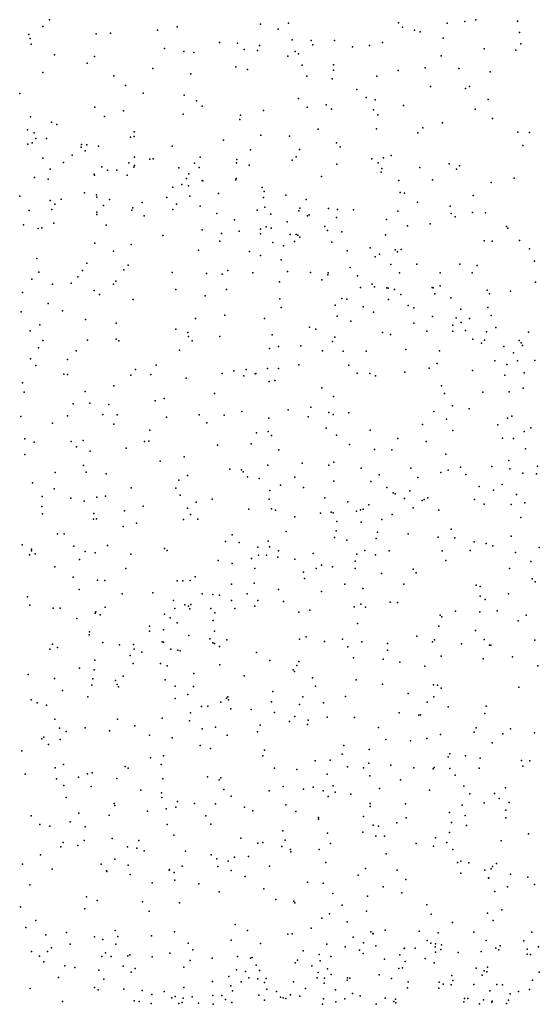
# Model space of a CAD drawing. Header units: metres. Extents: x -25 to 25, y -27.7 to 27.8.
# Tile 114 of 209: x -1.2 to -0.5, y -1.3 to 0. Entities that reach past the tile are written whole.
import ezdxf

# ---------------------------------------------------------------- set-up
doc = ezdxf.new("R2010")
doc.units = ezdxf.units.M

msp = doc.modelspace()

# ---------------------------------------------------------------- linework, layer by layer
for p in [(-1.1751, 0.0001, -7.0279), (-1.1661, 0.009, -10.1385), (-0.8793, 0.0033, -9.4139), (-0.8412, 0.0049, 3.7139), (-0.6914, 0.0051, -14.6536), (-0.6255, 0.0047, -12.1609), (-0.6015, 0.0068, -24.1347), (-0.5864, 0.0094, -7.0442), (-0.5296, 0.0075, 27.9547), (-1.1941, -0.0108, 15.3738), (-1.1024, -0.0097, -12.1197), (-1.0831, -0.0088, 13.4426), (-1.0194, -0.005, 22.8101), (-0.9923, -0.0002, 13.3679), (-0.855, -0.0036, 4.4714), (-0.6861, -0.0008, -23.7338), (-0.6699, -0.0048, -9.3766), (-0.6619, -0.0072, -24.9089), (-0.5269, -0.0081, -14.8971), (-1.1925, -0.0161, 15.6151), (-1.1908, -0.024, 13.5552), (-0.935, -0.0214, 9.2223), (-0.9106, -0.0225, -12.1569), (-0.8804, -0.0256, 28.3531), (-0.836, -0.0179, 22.9672), (-0.8103, -0.0189, 28.2931), (-0.8079, -0.0249, 13.2189), (-0.7784, -0.0188, -9.3933), (-0.7308, -0.0257, -14.2555), (-0.7134, -0.0215, 23.1621), (-0.6306, -0.0159, 13.1346), (-0.5252, -0.0233, -7.0283), (-1.1594, -0.0386, -13.4793), (-1.0097, -0.0297, -7.0017), (-0.9832, -0.0337, -12.1424), (-0.9697, -0.035, 4.822), (-0.9012, -0.0312, -27.7015), (-0.8834, -0.0326, -10.049), (-0.8322, -0.0338, -12.1617), (-0.8273, -0.037, -7.0036), (-0.7543, -0.0277, -7.0144), (-0.6334, -0.0397, 28.0856), (-0.575, -0.03, -9.3389), (-0.5322, -0.0322, 13.063), (-1.115, -0.0498, 22.7725), (-1.1049, -0.0406, -10.1223), (-0.8418, -0.0404, 9.2735), (-0.8224, -0.0526, 14.8434), (-0.7798, -0.052, 23.0972), (-1.175, -0.0622, 15.4978), (-1.0786, -0.0667, -9.4138), (-1.0254, -0.0568, -23.4435), (-0.9737, -0.064, 22.8965), (-0.9126, -0.0549, 13.2715), (-0.897, -0.0581, -6.9833), (-0.7798, -0.059, 3.2867), (-0.6919, -0.0596, -12.1679), (-0.6551, -0.0559, 19.4206), (-0.6095, -0.0569, 9.3744), (-0.5669, -0.0617, -12.1536), (-1.0629, -0.0802, -6.9664), (-0.816, -0.0675, 9.4953), (-0.7819, -0.0708, -20.9951), (-0.721, -0.0676, -9.985), (-1.2066, -0.0908, -23.2146), (-1.0385, -0.0906, -10.1017), (-0.9828, -0.0934, -6.9594), (-0.7482, -0.0857, 9.3226), (-0.648, -0.0816, -9.3617), (-0.6005, -0.0841, -6.9916), (-0.5952, -0.0815, 13.0899), (-0.9663, -0.1008, -9.4119), (-0.8276, -0.0976, -9.4001), (-0.7897, -0.1064, -12.1684), (-0.7357, -0.0964, -6.9747), (-0.7232, -0.0996, -23.3555), (-0.5698, -0.0989, -9.9501), (-1.1043, -0.1096, 22.8332), (-1.0653, -0.1143, -12.1445), (-0.9843, -0.1191, 28.4473), (-0.9586, -0.1081, 9.18), (-0.9065, -0.1204, -12.1683), (-0.8753, -0.1141, -13.9649), (-0.8157, -0.1095, 3.868), (-0.7828, -0.1122, 28.28), (-0.7256, -0.113, 23.2532), (-0.7197, -0.1201, 3.0898), (-0.6846, -0.1071, 28.1671), (-0.5875, -0.1121, 14.8027), (-1.192, -0.1225, 15.7002), (-1.1633, -0.1298, 28.5206), (-1.1562, -0.1333, -6.935), (-1.0914, -0.1223, 9.0839), (-0.9071, -0.1263, 23.0289), (-0.6316, -0.1308, 23.3719), (-0.5636, -0.1248, 9.4694), (-1.196, -0.1404, 9.0214), (-1.187, -0.1446, -6.1499), (-1.051, -0.1431, -6.9242), (-0.8006, -0.1396, 4.0216), (-0.7214, -0.1391, -9.9527), (-0.6654, -0.1443, -6.9503), (-0.6584, -0.1374, 9.378), (-0.5292, -0.1435, 23.4706), (-0.5136, -0.144, -9.3056), (-1.1955, -0.1598, -5.7798), (-1.1896, -0.1582, -6.2613), (-1.1846, -0.1521, 13.4619), (-1.17, -0.152, 15.439), (-1.1226, -0.1605, -6.1235), (-1.056, -0.1502, -9.4168), (-1.0511, -0.1496, 28.4953), (-0.9293, -0.1545, -23.2774), (-0.8787, -0.1474, 9.2244), (-0.8398, -0.149, 23.1433), (-0.7759, -0.158, 9.2878), (-1.1231, -0.1641, -6.2343), (-1.1176, -0.1691, -5.8836), (-1.1151, -0.1609, -5.9875), (-1.0993, -0.1624, 13.4032), (-0.9995, -0.1624, 9.4663), (-0.8926, -0.1675, -14.355), (-0.826, -0.1671, -9.9805), (-0.7708, -0.1636, 4.3061), (-0.5227, -0.1615, -24.7107), (-1.1752, -0.1788, 15.5453), (-1.147, -0.1848, -6.3838), (-1.1352, -0.175, -6.3113), (-1.0583, -0.1852, -12.1566), (-1.0503, -0.1775, -6.1669), (-1.0295, -0.1803, -6.0467), (-1.0252, -0.1796, 9.1267), (-0.9691, -0.1856, -20.9858), (-0.9611, -0.1774, -9.4123), (-0.9117, -0.185, 4.8344), (-0.9115, -0.1806, 28.3996), (-0.8361, -0.1814, 28.3427), (-0.8309, -0.1772, 13.2174), (-0.7754, -0.1871, 23.2651), (-0.7276, -0.1796, -9.3715), (-0.7194, -0.1854, -6.9142), (-0.7121, -0.1783, -12.1738), (-0.7017, -0.1753, 23.332), (-0.6228, -0.1865, -9.8736), (-1.1651, -0.1936, -5.6381), (-1.0947, -0.1905, 22.909), (-1.0873, -0.1952, -5.7524), (-1.0743, -0.1952, -6.3743), (-1.0516, -0.1913, -5.8559), (-1.0503, -0.189, -10.0933), (-0.9903, -0.1922, -6.8815), (-0.9765, -0.2001, -6.2741), (-0.9628, -0.1914, 23.0508), (-0.8944, -0.1885, 19.2502), (-0.7151, -0.1981, -9.8882), (-0.714, -0.1929, 14.8481), (-0.6626, -0.1915, 13.1228), (-0.6125, -0.194, -9.3335), (-0.6084, -0.1892, 28.0614), (-1.1863, -0.2051, -6.5016), (-1.168, -0.2075, -10.1322), (-1.1055, -0.2008, -6.869), (-1.105, -0.2019, -6.4515), (-1.0603, -0.202, 4.9686), (-0.98, -0.2067, 13.2987), (-0.9586, -0.209, 9.1721), (-0.9576, -0.2095, -5.936), (-0.9125, -0.2082, -6.0717), (-0.9122, -0.2064, -6.1907), (-0.7963, -0.2037, -6.8887), (-0.6909, -0.2094, 9.3373), (-0.6455, -0.2081, -6.9083), (-0.5656, -0.2119, -6.9145), (-0.5341, -0.2062, 9.4772), (-1.1184, -0.226, -17.606), (-0.9983, -0.2185, 28.4585), (-0.9861, -0.2146, -5.8337), (-0.977, -0.2164, -6.3768), (-0.9361, -0.227, -6.818), (-0.8771, -0.2188, -9.9425), (-0.8744, -0.2243, 23.21), (-0.6891, -0.2257, 19.2597), (-0.6834, -0.2263, -14.8159), (-1.2066, -0.2306, -9.4139), (-1.165, -0.2366, -6.7273), (-1.1503, -0.2344, -5.5134), (-1.102, -0.2288, -6.5644), (-1.1015, -0.2317, -9.417), (-1.0845, -0.2349, -6.7341), (-1.0399, -0.2393, -5.6377), (-1.0066, -0.2323, -9.4094), (-0.9751, -0.2306, -6.455), (-0.8753, -0.2323, -6.3127), (-0.8446, -0.2291, -23.0453), (-0.8173, -0.2349, 3.7555), (-0.6656, -0.2387, 28.143), (-0.59, -0.2295, 23.463), (-1.1939, -0.2502, 15.7026), (-1.1627, -0.2487, -12.1377), (-1.1588, -0.2412, -6.6418), (-1.1016, -0.2523, 9.3554), (-1.0926, -0.2433, 28.496), (-1.054, -0.2497, -23.058), (-1.0527, -0.2464, 23.0158), (-0.9986, -0.2488, -6.5554), (-0.9935, -0.2413, -6.7727), (-0.9612, -0.2439, -9.9901), (-0.9387, -0.2542, -17.4381), (-0.8839, -0.2496, -6.4475), (-0.8735, -0.2455, -5.8724), (-0.8269, -0.2503, 3.3571), (-0.8256, -0.2468, -6.1804), (-0.7869, -0.2474, -9.3698), (-0.7746, -0.2485, -12.1811), (-0.7527, -0.2493, -6.8482), (-0.6925, -0.2509, -9.3486), (-0.6215, -0.2443, -9.8096), (-0.6199, -0.2539, 13.0801), (-0.5911, -0.2527, -12.1628), (-0.5734, -0.253, -21.1954), (-1.1604, -0.2672, 13.4098), (-1.1016, -0.2555, -16.9193), (-1.0375, -0.2571, -6.6755), (-0.9144, -0.2627, 13.2613), (-0.865, -0.2551, -12.1862), (-0.8429, -0.2654, -6.7487), (-0.8154, -0.2571, -6.2665), (-0.813, -0.2561, -6.0795), (-0.7759, -0.2597, -9.8448), (-0.708, -0.2622, 9.2344), (-0.6145, -0.2585, 9.3898), (-1.2015, -0.2693, 15.3428), (-1.1815, -0.2743, -5.3703), (-1.1764, -0.2736, 15.5876), (-1.0888, -0.27, -12.1661), (-0.9584, -0.2765, -5.6409), (-0.9084, -0.2783, 9.2011), (-0.8791, -0.2754, -6.5615), (-0.8714, -0.2724, -27.8731), (-0.8645, -0.2742, -9.8706), (-0.7919, -0.2716, 28.2812), (-0.7883, -0.2774, -5.9723), (-0.7688, -0.279, -6.1449), (-0.6794, -0.271, -12.1809), (-0.6486, -0.2681, -6.8709), (-0.5448, -0.2718, 9.0049), (-0.5427, -0.274, -9.2815), (-1.1044, -0.2943, -10.0432), (-1.0122, -0.2839, -5.5263), (-0.9343, -0.2915, 23.2333), (-0.9324, -0.2813, -6.6559), (-0.8793, -0.2817, -9.3987), (-0.8624, -0.2936, -6.6692), (-0.8388, -0.2825, -6.4986), (-0.8329, -0.292, 23.3243), (-0.8308, -0.2825, 3.6035), (-0.8284, -0.2836, 9.2442), (-0.8258, -0.2861, -5.8156), (-0.782, -0.2931, -6.3672), (-0.7091, -0.2829, -9.787), (-0.575, -0.2911, 27.988), (-0.564, -0.2916, -9.7514), (-0.5272, -0.2907, -6.8871), (-1.0791, -0.3053, -5.3899), (-1.055, -0.2964, 23.0862), (-0.9637, -0.3039, -9.9218), (-0.8941, -0.3057, -14.6927), (-0.8478, -0.2981, -5.728), (-0.7612, -0.3048, -6.7308), (-0.7301, -0.3006, -6.2508), (-0.6963, -0.3033, 23.4454), (-0.6928, -0.3063, 2.8676), (-0.688, -0.3031, -22.582), (-0.5136, -0.3019, 2.5002), (-1.1833, -0.3154, 15.4574), (-0.879, -0.3114, -5.6266), (-0.851, -0.3171, -17.6531), (-0.7234, -0.3131, 9.3038), (-0.7173, -0.3094, -6.0865), (-0.5065, -0.3191, 19.2211), (-1.1805, -0.3338, -22.901), (-1.1211, -0.3316, 23.0398), (-1.1151, -0.3214, 15.0179), (-1.0651, -0.3307, -9.4121), (-1.0593, -0.3241, 13.3347), (-0.9993, -0.3342, -12.1845), (-0.9237, -0.3318, 14.9374), (-0.8426, -0.333, -9.7932), (-0.811, -0.3344, 23.3937), (-0.7871, -0.3346, 4.8284), (-0.7573, -0.3276, 13.1622), (-0.7019, -0.3233, -5.9917), (-0.6664, -0.323, -9.7247), (-0.6081, -0.3231, -12.1721), (-0.5848, -0.3248, 23.5172), (-1.1903, -0.3435, 15.6371), (-1.1276, -0.34, -5.2897), (-1.0761, -0.3461, -9.9835), (-0.9525, -0.3358, -5.4764), (-0.9313, -0.3364, -9.3996), (-0.8894, -0.3347, -5.5515), (-0.8535, -0.347, -9.3845), (-0.7959, -0.3442, 3.1297), (-0.7876, -0.3374, -5.7258), (-0.7474, -0.339, -6.5203), (-0.6904, -0.3349, -6.31), (-0.6349, -0.3347, 28.0736), (-0.5916, -0.3348, 8.8626), (-0.5052, -0.3474, 12.9401), (-1.1622, -0.3503, -10.0429), (-1.1364, -0.349, 13.376), (-1.1055, -0.3589, 28.4813), (-1.0791, -0.3503, -12.1792), (-0.9943, -0.3573, 28.4316), (-0.9255, -0.3576, -9.8237), (-0.7432, -0.3548, -9.345), (-0.7275, -0.3501, -5.8103), (-0.7242, -0.3538, -6.6826), (-0.7074, -0.3551, 28.1712), (-0.7056, -0.3557, -6.4598), (-0.6968, -0.3575, -22.3708), (-0.6459, -0.3546, -6.0865), (-0.6444, -0.3553, 9.3616), (-0.6347, -0.3526, -6.7545), (-0.5709, -0.3585, 9.423), (-0.5393, -0.3595, 14.8735), (-1.2027, -0.3615, 22.9648), (-1.0983, -0.3644, 23.1222), (-1.0522, -0.3709, -5.3014), (-0.9543, -0.3662, -5.4121), (-0.8528, -0.3702, 9.2396), (-0.7688, -0.3697, 3.8802), (-0.7616, -0.3705, 8.9802), (-0.7051, -0.3708, -6.5855), (-0.6885, -0.3643, -5.867), (-0.6421, -0.3634, 13.0755), (-0.6204, -0.3686, -6.2225), (-0.568, -0.3632, -9.2571), (-1.2045, -0.3878, -5.1557), (-1.1678, -0.3763, -12.1605), (-1.1483, -0.3866, -27.7676), (-0.8511, -0.3821, 28.3188), (-0.7776, -0.3786, -17.1133), (-0.7398, -0.3809, -9.6958), (-0.6782, -0.3791, -9.3158), (-0.6709, -0.3823, -12.1894), (-0.607, -0.384, -6.0132), (-0.5699, -0.382, 27.9583), (-1.1172, -0.3983, -9.4113), (-0.9677, -0.3968, -5.3233), (-0.9277, -0.3922, 28.3729), (-0.8739, -0.3967, -9.7466), (-0.775, -0.3937, -5.5632), (-0.7562, -0.4006, -12.1958), (-0.7255, -0.3884, -5.6723), (-0.6451, -0.3939, -6.5397), (-0.613, -0.396, -5.9257), (-0.5949, -0.3968, -6.2925), (-0.5655, -0.3926, -9.6451), (-1.1923, -0.4135, -10.0229), (-1.1792, -0.4053, 28.4887), (-1.0753, -0.4034, -5.2124), (-0.9941, -0.4113, 9.1725), (-0.8127, -0.4086, -5.4703), (-0.804, -0.4114, -9.3538), (-0.6705, -0.4032, 23.5142), (-0.6529, -0.4142, -5.7183), (-0.6179, -0.414, -5.8102), (-0.6177, -0.4061, 4.3389), (-0.6065, -0.4024, -6.3703), (-0.6003, -0.4133, -6.4565), (-0.5593, -0.409, -6.1527), (-1.1752, -0.4266, -20.8736), (-1.1142, -0.4261, -5.1402), (-1.0754, -0.4249, -9.9134), (-1.0717, -0.4273, 23.2362), (-0.9782, -0.4157, 23.3338), (-0.977, -0.4214, -9.819), (-0.9721, -0.4274, -9.387), (-0.9343, -0.4215, 13.2563), (-0.8635, -0.4189, -5.3789), (-0.7812, -0.4279, 2.9039), (-0.778, -0.4223, -21.0697), (-0.7134, -0.416, 13.1161), (-0.7026, -0.4187, 9.3298), (-0.5903, -0.4249, -6.599), (-0.5748, -0.4264, -17.5548), (-0.5721, -0.4151, 12.9833), (-0.5276, -0.4266, -12.1631), (-0.5147, -0.4152, -21.4243), (-1.1808, -0.4368, 13.6256), (-1.1296, -0.4407, -17.7344), (-0.9894, -0.4399, -5.2278), (-0.8671, -0.4375, -12.2052), (-0.8548, -0.4351, 19.123), (-0.8242, -0.4339, 13.1887), (-0.7948, -0.4409, 9.282), (-0.767, -0.4411, -9.6655), (-0.7356, -0.4414, -5.4933), (-0.6817, -0.4388, 28.1072), (-0.6356, -0.4409, -9.6131), (-0.5785, -0.4304, -6.5266), (-0.5484, -0.4349, -5.9317), (-0.5248, -0.4301, -6.2263), (-0.523, -0.4337, -6.0861), (-1.1919, -0.4516, 23.0938), (-1.1418, -0.4526, 23.1698), (-0.5604, -0.4542, 4.5385), (-0.5352, -0.4435, -6.3828), (-0.5298, -0.4542, -6.4769), (-0.5063, -0.4538, 23.6652), (-1.1846, -0.4609, -5.0726), (-1.0493, -0.4661, -9.3885), (-1.021, -0.4604, -5.1685), (-0.9156, -0.4679, -5.2551), (-0.8986, -0.4662, 28.3024), (-0.8695, -0.4649, 9.2453), (-0.8545, -0.4646, 3.6187), (-0.827, -0.4599, 28.2552), (-0.7589, -0.4602, 28.1812), (-0.6498, -0.4644, -12.1909), (-0.6391, -0.4578, -5.5903), (-0.591, -0.4674, -27.9405), (-0.5444, -0.4594, -5.8086), (-1.1468, -0.4724, 13.3534), (-1.1414, -0.4728, -9.9378), (-1.0553, -0.474, -9.8544), (-1.0281, -0.473, 28.3965), (-0.9804, -0.4779, 23.3958), (-0.9314, -0.4715, -16.8086), (-0.902, -0.475, 8.8247), (-0.8863, -0.4719, 3.4084), (-0.8855, -0.4714, -9.3664), (-0.8597, -0.4813, 5.0457), (-0.7478, -0.4712, -5.4217), (-0.7305, -0.4716, -9.2943), (-0.723, -0.4749, -9.6154), (-0.6829, -0.47, 2.5575), (-0.5471, -0.4739, -5.7393), (-0.5205, -0.4707, 27.8577), (-1.2029, -0.4843, 9.0576), (-1.0785, -0.4884, -5.0879), (-0.8672, -0.4823, 23.469), (-0.796, -0.4913, -5.3338), (-0.6332, -0.4885, 23.6005), (-0.5222, -0.4914, 9.4587), (-1.2005, -0.4972, -9.9737), (-1.1174, -0.4961, -9.3957), (-1.0226, -0.5086, 13.2772), (-1.0103, -0.5058, -9.7818), (-0.9416, -0.4987, -5.1858), (-0.78, -0.503, 13.1501), (-0.629, -0.4989, 2.2694), (-0.5768, -0.4971, -9.2002), (-0.5411, -0.4964, -9.5609), (-1.1341, -0.513, 23.2439), (-1.1113, -0.5119, 13.9642), (-1.0852, -0.5138, -12.1963), (-0.8417, -0.5212, -5.2464), (-0.8107, -0.5176, 23.5307), (-0.6181, -0.5156, -5.5062), (-0.5953, -0.5198, 12.9788), (-1.2049, -0.53, -9.4023), (-1.1415, -0.5291, 8.9312), (-1.0936, -0.5273, 13.728), (-1.0741, -0.5277, 22.9727), (-1.0068, -0.5309, 22.6367), (-0.9626, -0.5278, -9.3611), (-0.9287, -0.5282, -9.6948), (-0.9045, -0.5233, 3.1311), (-0.8678, -0.5325, -12.2136), (-0.8143, -0.5305, -22.1678), (-0.7862, -0.5246, 15.0018), (-0.7805, -0.5273, -9.6032), (-0.7592, -0.525, 3.9017), (-0.6435, -0.5234, -9.214), (-0.6263, -0.5335, 4.2014), (-0.5434, -0.5322, -12.1727), (-0.5376, -0.5295, 12.91), (-1.1618, -0.5392, -4.9828), (-1.0788, -0.5403, -9.8201), (-1.0296, -0.5488, -9.3713), (-0.952, -0.5389, -12.2097), (-0.7897, -0.5459, 28.1665), (-0.7299, -0.5486, 19.0171), (-0.6587, -0.5411, -5.4009), (-0.5567, -0.5414, -5.5432), (-0.5115, -0.5455, -5.6122), (-1.1994, -0.5606, -14.6563), (-0.8846, -0.5524, 9.2623), (-0.8687, -0.5506, -9.6249), (-0.8643, -0.5559, 28.2264), (-0.7759, -0.5554, -9.2734), (-0.6923, -0.5602, 23.6286), (-0.6176, -0.5489, 14.9964), (-0.5502, -0.5593, 27.8663), (-0.5354, -0.5602, -9.5125), (-0.5208, -0.5504, 4.4192), (-1.1871, -0.5649, 9.1142), (-1.1364, -0.564, 19.3566), (-1.1292, -0.5712, -12.1933), (-1.1202, -0.5626, 13.535), (-1.0618, -0.5731, 15.0514), (-1.0367, -0.5639, -12.2054), (-1.0308, -0.5637, -5.0339), (-0.9375, -0.5689, -5.0998), (-0.892, -0.5673, 22.7496), (-0.8544, -0.5754, 2.7352), (-0.7584, -0.5682, 9.3378), (-0.7242, -0.5748, -5.2835), (-0.7006, -0.5754, 28.0506), (-0.6538, -0.5642, 13.0379), (-0.519, -0.574, 23.7699), (-1.1997, -0.5819, -9.9095), (-1.111, -0.5774, 23.3387), (-0.983, -0.5847, -9.7009), (-0.6271, -0.5812, 27.9608), (-1.1199, -0.5968, -20.7608), (-1.0154, -0.5908, 28.3136), (-0.921, -0.6018, -9.6307), (-0.869, -0.5962, 23.5518), (-0.8224, -0.5937, -5.1686), (-0.7862, -0.5961, 23.6049), (-0.7794, -0.5921, -12.2121), (-0.7421, -0.6005, -21.2231), (-0.6748, -0.6005, -12.205), (-0.6071, -0.5989, 5.8046), (-0.5647, -0.5979, 6.0191), (-0.5416, -0.5897, 5.8524), (-0.5402, -0.601, -9.1566), (-0.5026, -0.5978, 12.8532), (-1.1584, -0.6064, 14.8871), (-1.1164, -0.6057, -4.9298), (-1.0888, -0.608, 9.2028), (-0.9784, -0.6101, -12.2122), (-0.9052, -0.6028, -17.7271), (-0.9028, -0.6053, -9.3257), (-0.897, -0.6122, -12.2188), (-0.8811, -0.6144, 3.6483), (-0.8327, -0.6125, 9.3182), (-0.7177, -0.6094, -9.2056), (-0.6652, -0.613, 5.9596), (-0.6342, -0.6064, -5.3306), (-0.6242, -0.6029, 5.8799), (-0.6, -0.609, -21.9763), (-0.5225, -0.6072, 4.5997), (-0.5037, -0.608, -5.4785), (-1.1893, -0.6201, -12.1787), (-1.1597, -0.6284, -9.8524), (-1.055, -0.627, -9.3478), (-0.9941, -0.6274, -16.6052), (-0.99, -0.6165, 23.4805), (-0.852, -0.6235, 2.567), (-0.8209, -0.6266, 28.1549), (-0.7797, -0.6182, -9.5433), (-0.7291, -0.6185, 2.1282), (-0.7073, -0.6264, 5.8757), (-0.5817, -0.6252, 5.6521), (-0.5505, -0.6225, 18.8833), (-1.1761, -0.6387, 23.3041), (-1.1369, -0.6409, -9.3565), (-1.1019, -0.6397, -9.7863), (-1.0899, -0.6382, 8.7962), (-0.9884, -0.637, 9.2643), (-0.9448, -0.6425, -5.0307), (-0.8665, -0.6305, -5.0981), (-0.7918, -0.6407, 2.2969), (-0.6988, -0.6338, 4.9251), (-0.696, -0.6353, 23.6866), (-0.6836, -0.6415, -5.2454), (-0.6761, -0.631, 4.0744), (-0.6516, -0.6405, -9.4905), (-0.5623, -0.6303, 12.9142), (-0.5311, -0.636, 5.5786), (-1.1763, -0.6524, -4.8682), (-1.1191, -0.6453, 14.601), (-1.0387, -0.6521, -9.7281), (-0.9783, -0.6549, 2.8769), (-0.9667, -0.6466, -27.9011), (-0.8951, -0.6559, 28.1822), (-0.8672, -0.6426, -14.8891), (-0.8644, -0.6557, 5.1936), (-0.7603, -0.6461, 9.3708), (-0.7394, -0.6559, -27.9396), (-0.732, -0.6502, -5.1899), (-0.6714, -0.6542, 1.9657), (-0.6594, -0.6443, 6.1142), (-0.6568, -0.643, -9.1721), (-0.5882, -0.6431, 27.9045), (-0.5752, -0.6493, 6.203), (-0.5383, -0.6497, -9.4812), (-0.5197, -0.6474, 23.8602), (-1.1756, -0.6623, -22.4627), (-1.1056, -0.662, 23.203), (-1.1021, -0.669, 14.3988), (-1.0641, -0.6585, 13.2992), (-0.9745, -0.6633, 28.2331), (-0.8586, -0.6573, 13.2036), (-0.8327, -0.6666, 23.6184), (-0.7975, -0.6613, 22.8366), (-0.7832, -0.6601, -16.7014), (-0.7806, -0.6612, 5.9188), (-0.7488, -0.6588, 6.0266), (-0.7432, -0.6569, 13.109), (-0.7003, -0.6634, 5.6071), (-0.6366, -0.6575, 13.0011), (-0.5253, -0.6672, -5.3352), (-1.1061, -0.6695, 28.2853), (-1.0661, -0.6794, 5.1841), (-1.048, -0.6751, -12.2064), (-0.9839, -0.6703, 3.3654), (-0.9645, -0.6698, 13.2543), (-0.7753, -0.673, 5.7377), (-0.7423, -0.6739, 8.5861), (-0.7143, -0.67, 28.0204), (-1.1554, -0.6897, 13.3396), (-1.146, -0.6896, -9.8138), (-0.9179, -0.6908, -9.5967), (-0.8443, -0.6864, -9.5556), (-0.7787, -0.6945, 6.0897), (-0.7765, -0.6857, 22.6775), (-0.7219, -0.696, -12.2068), (-0.7199, -0.6872, 6.1606), (-0.6782, -0.6897, 5.5387), (-0.6377, -0.6943, -5.2232), (-0.6199, -0.6833, 4.7942), (-0.6148, -0.695, 23.8116), (-0.5382, -0.6928, 5.4961), (-1.2032, -0.7047, 10.0055), (-1.1331, -0.7065, -9.3211), (-1.087, -0.7054, 22.2688), (-0.9269, -0.7, 23.5515), (-0.9083, -0.7012, 8.6566), (-0.883, -0.7075, 5.8588), (-0.8686, -0.6996, -9.2228), (-0.8671, -0.7073, 19.0348), (-0.7617, -0.6984, 5.5973), (-0.5887, -0.7006, -9.4749), (-0.5724, -0.7028, 6.2927), (-0.5635, -0.706, -12.1763), (-0.5001, -0.708, 23.9964), (-1.1931, -0.7182, -4.8118), (-1.1905, -0.7129, -12.1782), (-1.1904, -0.7103, 9.2176), (-1.1856, -0.7168, 28.2705), (-1.1174, -0.7136, -4.8473), (-1.1041, -0.7156, -9.7613), (-1.0556, -0.7171, -9.3003), (-1.0097, -0.7095, -4.9299), (-1.0063, -0.7123, -9.68), (-0.8818, -0.7184, -5.0197), (-0.8708, -0.7185, -22.0385), (-0.8558, -0.7211, 6.0488), (-0.8546, -0.7128, 5.7223), (-0.8074, -0.7165, -5.0701), (-0.7484, -0.717, 3.9349), (-0.7373, -0.7123, -9.5104), (-0.7226, -0.718, 5.0639), (-0.7043, -0.7128, 9.4199), (-0.632, -0.7127, 27.9445), (-0.5941, -0.7124, 12.9381), (-0.5326, -0.715, 12.8596), (-1.1589, -0.7346, -16.4693), (-1.1253, -0.7243, 23.4171), (-0.9369, -0.726, -9.2372), (-0.9179, -0.7299, 5.7966), (-0.8915, -0.7233, 5.9545), (-0.8325, -0.7242, -12.2149), (-0.7961, -0.7323, 6.1537), (-0.7815, -0.7345, -9.1623), (-0.7504, -0.7267, 23.7128), (-0.6272, -0.7259, 9.4506), (-0.5114, -0.7271, 4.291), (-1.1341, -0.7487, 9.8591), (-1.0621, -0.7366, 23.4717), (-0.9678, -0.7479, -9.6286), (-0.8871, -0.7366, 28.1292), (-0.8207, -0.7415, 5.5727), (-0.8035, -0.7367, -9.529), (-0.7504, -0.7369, 5.5262), (-0.7145, -0.7433, 6.2674), (-0.6718, -0.7378, -9.4782), (-0.6676, -0.7428, 5.4591), (-0.5406, -0.7365, 8.547), (-1.1007, -0.7528, 28.2232), (-1.091, -0.7529, 3.1404), (-0.9926, -0.7536, 23.5269), (-0.9847, -0.7534, -12.2115), (-0.975, -0.7532, 28.1678), (-0.9186, -0.7578, 22.3118), (-0.8876, -0.7566, 13.2259), (-0.8194, -0.7504, 23.0664), (-0.7645, -0.758, 28.0391), (-0.6842, -0.7578, -5.1221), (-0.5861, -0.7592, -5.1911), (-0.5806, -0.7614, 6.3636), (-0.5096, -0.7506, -12.1623), (-0.5058, -0.7547, -5.2432), (-1.1959, -0.7752, 9.4415), (-1.1258, -0.7653, -12.1956), (-1.0671, -0.7711, -4.8386), (-1.0256, -0.7698, 14.0099), (-0.9586, -0.7711, 5.8759), (-0.9441, -0.7721, 2.4123), (-0.9349, -0.7729, -20.9913), (-0.8974, -0.771, -9.5574), (-0.8545, -0.7654, -9.1727), (-0.7962, -0.7678, 6.2241), (-0.7399, -0.7638, -5.0778), (-0.5807, -0.7743, 23.9931), (-0.5419, -0.7713, 9.498), (-1.1926, -0.7867, -17.4333), (-1.0902, -0.7892, 9.7015), (-0.9975, -0.7804, 3.55), (-0.9822, -0.7861, -4.893), (-0.9771, -0.7879, -9.2117), (-0.9741, -0.7855, 23.259), (-0.9184, -0.78, -4.9454), (-0.8869, -0.7877, 23.6392), (-0.8826, -0.78, 6.1241), (-0.8481, -0.7817, 9.4), (-0.7518, -0.7888, 9.4361), (-0.7427, -0.7852, 13.1077), (-0.7362, -0.7895, 22.5159), (-0.7028, -0.7824, 22.9054), (-0.6928, -0.7828, 23.8247), (-0.5739, -0.7788, -9.1129), (-1.161, -0.7906, -9.7934), (-1.1516, -0.7908, 9.3034), (-1.104, -0.7973, 13.4598), (-1.1029, -0.7955, 3.3415), (-1.0972, -0.7995, 13.334), (-1.0098, -0.7988, -14.9174), (-0.9958, -0.7911, 14.5517), (-0.9754, -0.7916, 14.7199), (-0.9469, -0.7912, 5.6725), (-0.9412, -0.7972, 6.0628), (-0.9141, -0.7911, 5.584), (-0.8272, -0.796, 23.7079), (-0.8121, -0.7935, 15.0908), (-0.6349, -0.8003, 27.9475), (-0.6328, -0.8024, 18.7718), (-0.6141, -0.7949, -12.1875), (-0.581, -0.7954, -9.4599), (-0.5576, -0.7943, 5.3633), (-0.5178, -0.8002, -17.3268), (-1.1287, -0.8046, -4.7779), (-1.03, -0.8152, 10.0954), (-1.0021, -0.8037, 9.3736), (-0.9923, -0.8107, 5.9724), (-0.9437, -0.8075, 14.8917), (-0.7472, -0.8116, 6.3262), (-0.6365, -0.815, -5.1005), (-0.529, -0.8078, 6.4418), (-1.1123, -0.8268, -9.738), (-1.1115, -0.8229, -9.2595), (-1.0302, -0.8219, 13.6587), (-1.0109, -0.8199, 5.7507), (-0.9764, -0.8276, 9.8952), (-0.9417, -0.8221, 28.1179), (-0.8169, -0.8297, 18.9444), (-0.6665, -0.8289, -9.0928), (-0.5867, -0.8212, -21.5018), (-1.1619, -0.8396, 23.4325), (-1.0937, -0.8371, 5.2258), (-1.0707, -0.8407, -4.8005), (-1.052, -0.8399, -9.2167), (-1.0131, -0.8364, 9.3588), (-1.011, -0.8368, 23.5485), (-0.9481, -0.8325, 13.2603), (-0.944, -0.8377, 9.5009), (-0.9419, -0.8389, 3.7326), (-0.9351, -0.8426, -9.5854), (-0.9249, -0.8336, -12.2107), (-0.8262, -0.8326, 5.4405), (-0.7921, -0.8361, -4.9963), (-0.7677, -0.8326, 5.3978), (-0.7605, -0.8432, -9.1162), (-0.7413, -0.8365, -15.0887), (-0.7067, -0.8385, 6.3893), (-0.6451, -0.8362, 9.4759), (-0.6426, -0.8335, 6.4251), (-0.6058, -0.8392, 5.333), (-0.5751, -0.8333, 24.0785), (-0.5677, -0.8411, 27.9005), (-0.566, -0.8409, 12.9009), (-0.5064, -0.8342, 12.7489), (-1.1654, -0.8462, -12.1755), (-1.1551, -0.844, 2.8633), (-1.0564, -0.855, 9.1447), (-1.0509, -0.8462, 5.8478), (-1.0407, -0.8503, 10.268), (-1.0011, -0.8462, -17.5004), (-0.9915, -0.8478, -9.6376), (-0.9886, -0.8488, 5.5871), (-0.8845, -0.8509, -4.9401), (-0.7067, -0.8477, -5.0462), (-0.6335, -0.8558, -9.4636), (-0.5365, -0.8567, -9.4532), (-1.1043, -0.8615, 8.9694), (-1.0524, -0.8658, 5.9755), (-1.0153, -0.8657, 14.2258), (-1.0062, -0.8691, -12.1982), (-0.9345, -0.8678, 6.2101), (-0.8665, -0.8617, 13.2207), (-0.8299, -0.8686, -12.2016), (-0.827, -0.8632, -9.52), (-0.7529, -0.8582, -9.4947), (-0.7125, -0.8601, 23.8823), (-0.6896, -0.864, 5.3268), (-0.6556, -0.8695, 8.5964), (-0.5765, -0.8597, 4.7541), (-0.5019, -0.8689, -5.1228), (-1.1953, -0.8806, 19.599), (-1.1252, -0.8721, 2.7005), (-1.1053, -0.8744, 9.4062), (-1.0658, -0.8832, 5.6837), (-0.9699, -0.8795, 9.4274), (-0.9015, -0.8825, 6.2712), (-0.8348, -0.8745, 23.742), (-0.8331, -0.8768, 1.979), (-1.1591, -0.8862, -9.7774), (-1.1083, -0.8955, 5.8301), (-1.1073, -0.8865, 13.3597), (-1.0764, -0.8892, -9.7082), (-1.0742, -0.8943, -12.1876), (-1.009, -0.8881, 6.1109), (-0.8086, -0.8852, -21.2015), (-0.8044, -0.8965, 9.6301), (-0.749, -0.8881, 23.116), (-0.7131, -0.8939, -12.187), (-0.6441, -0.8949, -9.1005), (-0.6386, -0.8955, 5.2891), (-1.1484, -0.9028, 3.5938), (-1.0724, -0.8975, -27.7917), (-0.9952, -0.8969, 2.3371), (-0.9781, -0.908, 5.4775), (-0.9703, -0.8971, 14.396), (-0.8625, -0.9039, 14.7984), (-0.6784, -0.9068, 5.0085), (-0.6336, -0.8993, -27.8769), (-0.5279, -0.898, 12.8347), (-1.1911, -0.9152, -12.156), (-1.1827, -0.9193, -9.2632), (-1.1701, -0.9225, 21.8928), (-1.1139, -0.9114, 5.7441), (-0.995, -0.9133, -4.8303), (-0.9331, -0.9185, -9.5856), (-0.9252, -0.913, 2.1488), (-0.9236, -0.9111, 19.1487), (-0.9227, -0.9153, 5.3955), (-0.8641, -0.9179, 6.3435), (-0.8262, -0.9215, 9.4697), (-0.8216, -0.9113, -4.9484), (-0.7933, -0.9194, 13.1614), (-0.7634, -0.9107, 9.4412), (-0.6525, -0.9185, 27.9751), (-0.6435, -0.9111, 22.566), (-0.9743, -0.9329, 28.0975), (-0.9593, -0.9243, 6.2559), (-0.9508, -0.924, -16.3329), (-0.9194, -0.9277, 10.1951), (-0.892, -0.9283, 8.7135), (-0.8602, -0.9324, 5.3311), (-0.6906, -0.933, 6.4943), (-0.6638, -0.9362, 24.0123), (-0.6616, -0.9357, 9.5003), (-0.6242, -0.925, 6.5157), (-0.5741, -0.9337, -9.1486), (-0.5723, -0.9239, 9.5311), (-1.1588, -0.9416, -4.7368), (-1.0734, -0.9417, 13.5218), (-1.0128, -0.94, -9.1433), (-0.9756, -0.9436, 5.301), (-0.8796, -0.9499, -4.904), (-0.8396, -0.9448, 22.2377), (-0.8323, -0.938, -9.081), (-0.8155, -0.9486, 6.4175), (-0.8143, -0.9427, 3.9795), (-0.7887, -0.9387, 23.8241), (-0.7516, -0.9395, 28.0354), (-1.1523, -0.954, 5.9048), (-1.1434, -0.9584, 5.9953), (-1.1175, -0.9534, 5.5927), (-1.0846, -0.9575, 6.1079), (-1.0502, -0.9505, 9.4725), (-1.0303, -0.9635, 23.5722), (-0.9587, -0.9546, 22.0865), (-0.9403, -0.9526, -4.8561), (-0.9245, -0.9635, 5.3428), (-0.8833, -0.9587, -12.193), (-0.7188, -0.9527, -9.0856), (-0.6346, -0.9623, -12.1593), (-0.5886, -0.9594, 12.9294), (-0.5861, -0.9534, 27.9311), (-0.5498, -0.9617, -12.1346), (-0.5392, -0.9545, -5.0318), (-0.5065, -0.96, -9.1931), (-1.1764, -0.9682, 5.2117), (-1.1736, -0.9659, 23.4745), (-1.1674, -0.9758, -9.7814), (-1.1515, -0.9693, 9.5059), (-0.9995, -0.9668, -12.1821), (-0.7088, -0.969, 1.7794), (-0.6752, -0.971, -21.834), (-0.6532, -0.9679, -5.0064), (-0.5641, -0.9737, 5.2131), (-1.2035, -0.9846, -9.245), (-0.9614, -0.9774, -9.6122), (-0.9471, -0.9815, 6.3303), (-0.8736, -0.9837, -27.8189), (-0.7682, -0.9893, 9.2182), (-0.7657, -0.9774, -15.2512), (-0.7314, -0.9827, 18.7326), (-0.6219, -0.9889, -9.104), (-1.1469, -1.0032, 28.0864), (-1.0289, -0.9941, -9.67), (-1.0143, -1.0032, -9.0996), (-1.0112, -0.9914, 5.3949), (-0.8762, -0.9913, 6.4126), (-0.805, -0.9981, -9.0442), (-0.7843, -0.9975, 5.2432), (-0.7318, -1.0012, -17.3545), (-0.624, -0.9927, 18.618), (-0.6004, -0.9915, 22.9547), (-0.5803, -0.9947, 6.5855), (-0.5245, -0.9976, 24.2263), (-0.5131, -0.9983, 12.754), (-1.199, -1.0161, 5.9801), (-1.1583, -1.0078, 13.3918), (-1.1143, -1.0158, -4.7414), (-1.1082, -1.0146, 3.8528), (-1.0632, -1.0058, 5.4414), (-1.0589, -1.0083, 6.2424), (-0.8603, -1.0082, 5.2609), (-0.83, -1.0099, -9.5282), (-0.7884, -1.0163, 28.0467), (-0.7607, -1.0064, 9.9895), (-0.7391, -1.0075, 15.1849), (-0.7018, -1.0041, -21.3424), (-0.6709, -1.0078, 5.1942), (-0.6445, -1.009, 24.078), (-0.6429, -1.0071, 13.0093), (-0.6216, -1.0086, -15.5837), (-0.5819, -1.0081, -4.9961), (-0.5224, -1.0053, 9.5871), (-1.1567, -1.0225, 5.5473), (-1.1268, -1.0206, 23.5196), (-1.0745, -1.0221, -12.1625), (-1.0119, -1.0225, -15.1384), (-0.9513, -1.0199, 9.0041), (-0.9356, -1.0238, 9.5191), (-0.9331, -1.0213, 23.6983), (-0.7305, -1.0188, -9.4863), (-0.6887, -1.024, 9.8464), (-0.6147, -1.0179, 9.4948), (-1.1467, -1.0316, -12.1396), (-1.1094, -1.033, 6.1959), (-1.0417, -1.0381, 9.5365), (-1.014, -1.0417, -17.3173), (-0.9292, -1.037, -9.5835), (-0.8673, -1.0389, 1.9461), (-0.8485, -1.0329, 23.8028), (-0.8207, -1.0369, -4.9049), (-0.8075, -1.034, 18.8926), (-0.7938, -1.0391, -16.1555), (-0.7803, -1.0322, 13.1551), (-0.7777, -1.041, 14.6178), (-0.7562, -1.0433, -4.9397), (-0.7173, -1.0357, 23.982), (-0.6496, -1.0382, 6.5954), (-0.6029, -1.0325, 5.1798), (-0.5945, -1.0429, -9.1429), (-0.5611, -1.0425, 22.7343), (-0.546, -1.0348, 27.9112), (-1.1436, -1.0481, -9.1926), (-1.0783, -1.0561, 5.3866), (-1.0133, -1.048, 6.3303), (-0.992, -1.0535, -12.1562), (-0.9691, -1.0564, -4.8227), (-0.9404, -1.0565, 13.2829), (-0.919, -1.0461, -12.1667), (-0.7871, -1.0469, 23.8853), (-0.7301, -1.0563, 8.7234), (-0.6821, -1.0565, 5.2089), (-0.5751, -1.0551, 24.1844), (-0.5547, -1.0494, -9.3449), (-0.541, -1.0548, 4.2818), (-1.126, -1.0694, 9.5895), (-1.0772, -1.0589, -20.8683), (-1.0328, -1.0665, 3.9972), (-1.0073, -1.0634, 28.0817), (-0.9943, -1.0614, 21.9433), (-0.9008, -1.0614, -4.863), (-0.8898, -1.0661, 6.4725), (-0.8447, -1.058, -12.1557), (-0.8312, -1.0672, -9.0486), (-0.73, -1.0604, 14.8408), (-0.6224, -1.0686, 23.1163), (-0.6049, -1.0584, 9.5817), (-0.5455, -1.0653, 12.8687), (-1.1911, -1.0729, 2.5424), (-1.138, -1.0811, -9.7303), (-1.0848, -1.072, 6.2851), (-0.9534, -1.0729, 6.4243), (-0.8005, -1.0754, -9.5067), (-0.8003, -1.0775, 6.5455), (-0.7393, -1.0737, 6.5845), (-0.6939, -1.0826, -12.1257), (-0.6812, -1.0756, 5.3802), (-0.6195, -1.0821, 9.2799), (-0.6009, -1.0727, 1.68), (-0.5457, -1.0758, 6.644), (-1.1791, -1.0846, 6.1454), (-1.1655, -1.087, 5.4731), (-1.1174, -1.0881, 2.3729), (-1.0059, -1.0848, -9.6415), (-0.9466, -1.0844, 2.0996), (-0.8486, -1.0934, -15.4691), (-0.7879, -1.0966, 23.3317), (-0.7399, -1.0953, -15.7423), (-0.7259, -1.0856, 5.1746), (-0.7187, -1.0871, 10.1157), (-0.6222, -1.0954, 5.7159), (-0.5992, -1.086, -4.9742), (-0.5146, -1.0976, 18.4399), (-1.1476, -1.1091, 23.5326), (-1.1188, -1.1066, -4.747), (-1.0809, -1.104, 5.2968), (-1.0444, -1.1064, 6.3705), (-0.9971, -1.0992, 23.6504), (-0.9061, -1.1032, 5.404), (-0.8826, -1.1101, 13.253), (-0.8762, -1.1092, 8.8113), (-0.8455, -1.106, 4.1324), (-0.784, -1.1107, 5.5131), (-0.7225, -1.1006, 13.1061), (-0.7106, -1.1005, -9.1031), (-0.6677, -1.1107, -4.9576), (-0.6411, -1.1029, -9.4169), (-0.626, -1.1091, 24.1225), (-0.5521, -1.1069, -9.2616), (-1.1507, -1.1152, 6.2605), (-1.1276, -1.1132, 28.0645), (-1.0598, -1.1151, -15.9532), (-1.0473, -1.1167, -9.1502), (-1.0372, -1.1205, -4.7846), (-0.981, -1.1211, -9.113), (-0.85, -1.1147, 9.5768), (-0.8383, -1.1187, 28.0508), (-0.838, -1.1217, -12.1255), (-0.7996, -1.1188, 13.1776), (-0.6441, -1.114, 22.3649), (-0.6177, -1.1189, -16.8016), (-1.1784, -1.1259, -12.0841), (-1.0772, -1.1318, 13.373), (-0.9461, -1.1258, -9.585), (-0.9387, -1.1312, 19.303), (-0.923, -1.1346, 28.0603), (-0.9147, -1.1293, -12.1293), (-0.8956, -1.1282, -9.0638), (-0.7905, -1.1362, -4.8957), (-0.7084, -1.1246, 23.9996), (-0.6114, -1.1363, 6.6582), (-0.6069, -1.1347, -9.313), (-0.5961, -1.1367, -9.2083), (-0.5581, -1.1378, 22.5492), (-1.2028, -1.1388, 13.405), (-1.1624, -1.1455, 5.375), (-1.0957, -1.1385, 13.656), (-1.0885, -1.1476, 23.587), (-1.0882, -1.1485, -9.694), (-1.0591, -1.1401, 21.6731), (-1.0033, -1.147, 10.6375), (-1.0028, -1.1458, 4.1342), (-0.9966, -1.1501, 23.497), (-0.9857, -1.1415, 5.2591), (-0.9374, -1.1419, 23.72), (-0.9192, -1.1472, 6.524), (-0.867, -1.1413, -4.8726), (-0.7362, -1.1444, -12.097), (-0.6935, -1.1468, 9.5961), (-0.607, -1.1507, 9.9716), (-0.5741, -1.1468, 27.9202), (-0.5656, -1.1451, 5.1204), (-0.5639, -1.1419, -12.0592), (-1.0562, -1.1529, -12.1035), (-1.0267, -1.1639, 28.0629), (-0.9958, -1.1604, 9.6364), (-0.9, -1.1554, -9.5409), (-0.8155, -1.1633, -9.0906), (-0.7462, -1.1537, 5.1396), (-0.6815, -1.1593, 6.6534), (-0.5692, -1.1578, -4.9476), (-0.5688, -1.1574, 4.6386), (-0.5391, -1.1524, 12.8594), (-0.5156, -1.1563, 12.7614), (-1.1928, -1.1666, -4.7266), (-0.963, -1.1656, 14.1889), (-0.9355, -1.1764, 5.2024), (-0.8745, -1.172, 21.9972), (-0.7941, -1.1646, 10.3896), (-0.7125, -1.1694, 8.9792), (-0.6871, -1.1776, 14.6638), (-0.5605, -1.1759, -16.5707), (-0.5433, -1.1693, 24.2101), (-0.5068, -1.1661, 12.2021), (-1.1156, -1.183, 5.2955), (-1.1014, -1.1879, -4.7607), (-1.0398, -1.1897, 5.2475), (-0.9891, -1.1913, 13.3144), (-0.8583, -1.1867, 9.6241), (-0.8337, -1.189, 5.1443), (-0.7808, -1.1786, 18.7218), (-0.7337, -1.1821, 28.0001), (-1.2053, -1.1966, -9.2806), (-1.1182, -1.1995, 6.4102), (-1.0304, -1.2025, 13.9933), (-0.8327, -1.1914, -12.0928), (-0.7682, -1.1944, 23.9326), (-0.7349, -1.2026, 8.811), (-0.653, -1.1938, -9.3023), (-0.5512, -1.2006, 9.651), (-1.1846, -1.2154, 19.7479), (-0.7956, -1.212, 13.1668), (-0.7852, -1.206, -4.8936), (-0.7614, -1.217, 14.4544), (-0.6471, -1.2065, -9.223), (-0.5707, -1.2053, -12.0275), (-0.5628, -1.2154, 6.0605), (-1.1981, -1.2248, 23.5324), (-1.143, -1.2314, -9.256), (-1.0766, -1.2287, -9.2091), (-0.9961, -1.2305, 23.6871), (-0.9138, -1.2206, -21.639), (-0.897, -1.229, -9.5254), (-0.8103, -1.2257, 6.6469), (-0.729, -1.2307, 13.1005), (-0.7097, -1.2285, -9.3571), (-0.6633, -1.2298, 23.3565), (-0.6183, -1.2182, 24.128), (-0.5891, -1.231, 6.7393), (-0.5101, -1.2311, 12.1338), (-1.1711, -1.2346, -12.0311), (-1.1051, -1.2373, 10.7939), (-1.0937, -1.2413, 5.2288), (-1.073, -1.2372, 6.5056), (-1.0273, -1.236, -4.7992), (-0.9192, -1.2422, -9.1629), (-0.8422, -1.234, -9.1406), (-0.8362, -1.2336, -9.4824), (-0.7533, -1.2381, -12.0538), (-0.7265, -1.2331, 6.6962), (-0.7261, -1.2334, -9.1969), (-0.6524, -1.2423, -1.2762), (-0.6378, -1.2321, 5.233), (-0.5725, -1.2425, -1.2205), (-0.5213, -1.2428, -1.3712), (-1.1904, -1.2573, -9.3302), (-1.1686, -1.2576, -9.6857), (-1.1633, -1.2523, 2.3687), (-1.1378, -1.2473, 13.3822), (-1.0761, -1.2475, 23.6258), (-0.9777, -1.246, 9.6705), (-0.9712, -1.255, -9.235), (-0.8794, -1.2465, 23.8083), (-0.821, -1.2565, 5.1087), (-0.7888, -1.2474, -9.3989), (-0.764, -1.2512, 5.6821), (-0.7448, -1.2557, -1.232), (-0.739, -1.2454, 1.8072), (-0.7224, -1.2498, 22.1658), (-0.6838, -1.2532, -27.6373), (-0.6832, -1.2531, -1.3816), (-0.6687, -1.2528, 15.1035), (-0.6476, -1.2462, -1.1992), (-0.6416, -1.251, -1.0998), (-0.6414, -1.2471, -4.9133), (-0.6341, -1.2547, -1.4401), (-0.633, -1.2484, 4.9512), (-0.579, -1.2574, -1.5063), (-0.5592, -1.2528, 5.0724), (-0.5552, -1.2551, -1.0519), (-0.5531, -1.2498, -1.4384), (-0.5167, -1.2543, 12.3702), (-0.501, -1.2512, 18.3203), (-1.1798, -1.2637, 6.4749), (-1.1738, -1.2713, 5.2772), (-1.0948, -1.2643, -9.6214), (-1.0899, -1.2594, 13.7862), (-1.0824, -1.264, 21.246), (-1.0594, -1.2635, -12.0458), (-1.0567, -1.262, 28.0328), (-1.0267, -1.2647, -9.5796), (-1.0024, -1.2596, 6.6116), (-0.9748, -1.2698, -12.0506), (-0.9449, -1.2664, 21.7575), (-0.9105, -1.2642, 13.2552), (-0.893, -1.2666, -9.2281), (-0.8905, -1.2656, -4.8666), (-0.829, -1.2693, 9.6567), (-0.7992, -1.2615, -1.2774), (-0.7982, -1.27, -1.3484), (-0.7837, -1.2642, -1.1608), (-0.7395, -1.2602, -1.0869), (-0.7105, -1.2677, -1.011), (-0.6896, -1.2618, 5.0692), (-0.6823, -1.2708, 5.8396), (-0.6553, -1.2671, 15.3746), (-0.6414, -1.2584, 10.2932), (-0.6105, -1.2587, 5.3957), (-0.5165, -1.2609, 12.671), (-0.5121, -1.2613, 12.4953), (-1.1451, -1.2767, 6.5378), (-1.1316, -1.2791, -9.4122), (-1.0991, -1.2826, -9.4851), (-1.0657, -1.2775, -9.3817), (-1.0497, -1.2806, 23.5917), (-0.9833, -1.2787, -9.422), (-0.9116, -1.2823, 19.3457), (-0.8996, -1.2845, 5.1103), (-0.8849, -1.2759, 23.517), (-0.8805, -1.2831, -1.013), (-0.8321, -1.2729, 6.7045), (-0.8095, -1.2771, -1.019), (-0.7879, -1.281, 27.9978), (-0.691, -1.2806, 24.0285), (-0.6861, -1.2798, 23.5082), (-0.6431, -1.273, -0.9658), (-0.5861, -1.2799, 22.3255), (-0.5749, -1.2837, 12.873), (-0.5714, -1.285, -4.8878), (-0.5707, -1.2785, -1.6035), (-1.1537, -1.2928, 27.9931), (-1.092, -1.2948, -21.4868), (-1.0551, -1.2855, 9.7247), (-0.9445, -1.2983, 6.7094), (-0.9224, -1.2914, -1.3055), (-0.895, -1.2931, -1.3945), (-0.883, -1.2947, 5.5677), (-0.8716, -1.2942, -0.1818), (-0.8021, -1.2932, -0.8921), (-0.8009, -1.286, -1.4824), (-0.7921, -1.2938, -0.019), (-0.7833, -1.2888, -21.1755), (-0.7613, -1.2966, 5.0791), (-0.7611, -1.2932, -4.8857), (-0.7577, -1.2935, -0.2263), (-0.7178, -1.2891, 6.7802), (-0.7009, -1.294, -0.8448), (-0.6192, -1.2901, -0.8741), (-0.6179, -1.297, 4.7471), (-0.5776, -1.2897, 24.1584), (-0.5092, -1.2963, 12.0461), (-0.5002, -1.2856, -1.6571), (-1.1923, -1.3075, 23.5663), (-1.1051, -1.3063, 6.6455), (-1.0997, -1.3095, -4.7917), (-1.0651, -1.3088, 5.1671), (-1.0401, -1.3105, 6.6878), (-0.9836, -1.3065, -1.2411), (-0.9193, -1.3042, -0.2338), (-0.9174, -1.3109, -0.8306), (-0.9054, -1.2986, -0.9222), (-0.8738, -1.2996, 0.0079), (-0.8706, -1.3086, -0.3628), (-0.8574, -1.3116, -0.77), (-0.8343, -1.2987, -12.0292), (-0.8178, -1.3079, -1.5595), (-0.7927, -1.3005, -0.2933), (-0.7773, -1.3093, 0.0627), (-0.6794, -1.307, -0.3325), (-0.6785, -1.2988, -1.6603), (-0.6368, -1.3073, -0.2577), (-0.6361, -1.2991, -0.0776), (-0.6309, -1.3018, -0.183), (-0.6198, -1.3028, 4.5817), (-0.5892, -1.3022, 6.8371), (-0.5675, -1.3107, 9.0414), (-0.5579, -1.3022, -1.7156), (-0.5501, -1.3027, 9.6883), (-0.5135, -1.309, -16.2383), (-1.051, -1.3244, 13.3242), (-1.0268, -1.3159, -1.1286), (-1.01, -1.3119, -1.0363), (-0.9996, -1.3205, -4.8249), (-0.9951, -1.3188, 28.0067), (-0.9844, -1.321, -0.8759), (-0.9719, -1.319, -0.1671), (-0.9438, -1.3172, -0.0084), (-0.9316, -1.3171, 2.0477), (-0.9267, -1.3225, -0.7379), (-0.8813, -1.3166, -0.4592), (-0.8739, -1.3237, -0.6191), (-0.852, -1.3194, 0.083), (-0.8484, -1.3204, -0.6867), (-0.8447, -1.3215, 10.6164), (-0.8386, -1.3165, 6.7844), (-0.8257, -1.3181, 1.9273), (-0.7934, -1.3217, -0.5292), (-0.7643, -1.3219, -0.6884), (-0.7542, -1.3146, 4.43), (-0.7437, -1.3179, -12.0057), (-0.7098, -1.321, -0.4684), (-0.6958, -1.3223, -4.899), (-0.6018, -1.3212, -0.7776), (-0.5973, -1.3214, 5.0551), (-0.576, -1.3232, 15.5584), (-0.5643, -1.325, 27.8676), (-0.5418, -1.3236, -0.0718), (-0.5399, -1.3151, 12.7362), (-0.5285, -1.3119, -0.8168), (-1.1486, -1.3254, 5.3746), (-1.0441, -1.3253, -12.0126), (-1.0278, -1.3283, -1.3115), (-0.9903, -1.3283, -0.3166), (-0.9857, -1.3269, -0.0654), (-0.9634, -1.3277, -1.4047), (-0.9434, -1.3291, -1.4814), (-0.9181, -1.3266, -0.5561), (-0.7949, -1.3292, 0.1316), (-0.7766, -1.326, -1.6659), (-0.7217, -1.3288, -16.9608), (-0.6979, -1.3254, 13.0471), (-0.6953, -1.3271, -0.6153), (-0.6025, -1.3259, -0.3231), (-0.5815, -1.3287, 0.0501), (-0.5648, -1.3263, 23.5956), (-0.5445, -1.3279, -0.2176)]:
    msp.add_point(p)

doc.saveas('drawing.dxf')
